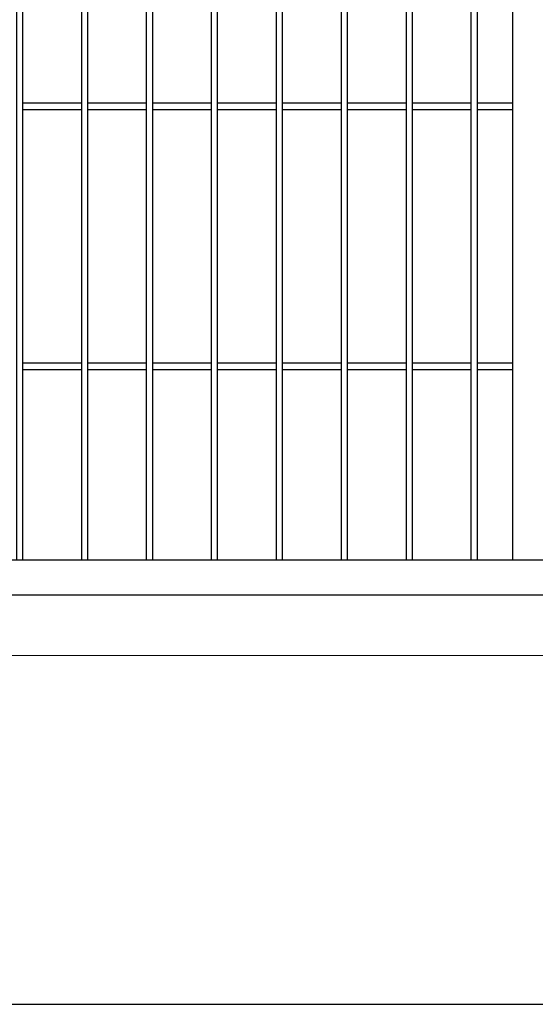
# Model space of a CAD drawing. Header units: inches. Extents: x 43593 to 117387, y -66787 to -26237.
# Tile 27 of 256: x 49072 to 49111, y -33690 to -33614. Entities that reach past the tile are written whole.
import ezdxf

# ---------------------------------------------------------------- set-up
doc = ezdxf.new("R2010")
doc.units = ezdxf.units.IN
doc.header["$MEASUREMENT"] = 0
doc.layers.get('0').update_dxf_attribs({"lineweight": 0})
doc.layers.add('AW OGRODZENIA', color=253, linetype='Continuous')

msp = doc.modelspace()

# ---------------------------------------------------------------- linework, layer by layer
at = {"linetype": 'Continuous', "ltscale": 12}
msp.add_line((48985.038, -33663.368), (49237.038, -33663.368), dxfattribs=at)
at = {"color": 3, "linetype": 'Continuous', "lineweight": 30}
msp.add_lwpolyline([(48630.247, -33690.208), (49193.766, -33690.208), (49241.038, -33690.208), (49497.038, -33690.208), (49618.968, -33690.208), (50388.968, -33677.764), (50406.891, -33677.802), (50776.161, -33675.492), (51155.511, -33673.07), (51284.766, -33672.208)], dxfattribs=at)
at = {"layer": 'AW OGRODZENIA'}
for p, q in [((49109.688, -33541.402), (49109.688, -33656.002)), ((49071.988, -33620.863), (49076.492, -33620.863)), ((49071.988, -33620.863), (49076.492, -33620.863)), ((49071.988, -33620.863), (49076.492, -33620.863)), ((49071.988, -33620.863), (49076.492, -33620.863)), ((49071.988, -33620.863), (49076.492, -33620.863)), ((49071.988, -33620.863), (49076.492, -33620.863)), ((49071.988, -33620.863), (49076.492, -33620.863)), ((49071.988, -33620.863), (49076.492, -33620.863)), ((49071.988, -33620.863), (49076.492, -33620.863)), ((49071.988, -33620.863), (49076.492, -33620.863)), ((49071.988, -33620.863), (49076.492, -33620.863)), ((49071.988, -33620.863), (49076.492, -33620.863)), ((49071.988, -33620.863), (49076.492, -33620.863)), ((49071.988, -33620.863), (49076.492, -33620.863)), ((49071.988, -33620.863), (49076.492, -33620.863)), ((49071.988, -33620.863), (49076.492, -33620.863)), ((49071.988, -33620.863), (49076.492, -33620.863)), ((49071.988, -33620.863), (49076.492, -33620.863)), ((49071.988, -33620.863), (49076.492, -33620.863)), ((49071.988, -33620.863), (49076.492, -33620.863)), ((49071.988, -33620.863), (49076.492, -33620.863)), ((49071.988, -33620.863), (49076.492, -33620.863)), ((49071.988, -33620.863), (49076.492, -33620.863)), ((49071.988, -33620.863), (49076.492, -33620.863)), ((49071.988, -33620.863), (49076.492, -33620.863)), ((49071.988, -33621.363), (49076.492, -33621.363)), ((49071.988, -33621.363), (49076.492, -33621.363)), ((49071.988, -33621.363), (49076.492, -33621.363)), ((49071.988, -33621.363), (49076.492, -33621.363)), ((49071.988, -33621.363), (49076.492, -33621.363)), ((49071.988, -33621.363), (49076.492, -33621.363)), ((49071.988, -33621.363), (49076.492, -33621.363)), ((49071.988, -33621.363), (49076.492, -33621.363)), ((49071.988, -33621.363), (49076.492, -33621.363)), ((49071.988, -33621.363), (49076.492, -33621.363)), ((49071.988, -33621.363), (49076.492, -33621.363)), ((49071.988, -33621.363), (49076.492, -33621.363)), ((49071.988, -33621.363), (49076.492, -33621.363)), ((49071.988, -33621.363), (49076.492, -33621.363)), ((49071.988, -33621.363), (49076.492, -33621.363)), ((49071.988, -33621.363), (49076.492, -33621.363)), ((49071.988, -33621.363), (49076.492, -33621.363)), ((49071.988, -33621.363), (49076.492, -33621.363)), ((49071.988, -33621.363), (49076.492, -33621.363)), ((49071.988, -33621.363), (49076.492, -33621.363)), ((49071.988, -33621.363), (49076.492, -33621.363)), ((49071.988, -33621.363), (49076.492, -33621.363)), ((49071.988, -33621.363), (49076.492, -33621.363)), ((49071.988, -33621.363), (49076.492, -33621.363)), ((49071.988, -33621.363), (49076.492, -33621.363)), ((49076.988, -33620.863), (49081.492, -33620.863)), ((49076.988, -33620.863), (49081.492, -33620.863)), ((49076.988, -33620.863), (49081.492, -33620.863)), ((49076.988, -33620.863), (49081.492, -33620.863)), ((49076.988, -33620.863), (49081.492, -33620.863)), ((49076.988, -33620.863), (49081.492, -33620.863)), ((49076.988, -33620.863), (49081.492, -33620.863)), ((49076.988, -33620.863), (49081.492, -33620.863)), ((49076.988, -33620.863), (49081.492, -33620.863)), ((49076.988, -33620.863), (49081.492, -33620.863)), ((49076.988, -33620.863), (49081.492, -33620.863)), ((49076.988, -33620.863), (49081.492, -33620.863)), ((49076.988, -33620.863), (49081.492, -33620.863)), ((49076.988, -33620.863), (49081.492, -33620.863)), ((49076.988, -33620.863), (49081.492, -33620.863)), ((49076.988, -33620.863), (49081.492, -33620.863)), ((49076.988, -33620.863), (49081.492, -33620.863)), ((49076.988, -33620.863), (49081.492, -33620.863)), ((49076.988, -33620.863), (49081.492, -33620.863)), ((49076.988, -33620.863), (49081.492, -33620.863)), ((49076.988, -33620.863), (49081.492, -33620.863)), ((49076.988, -33620.863), (49081.492, -33620.863)), ((49076.988, -33620.863), (49081.492, -33620.863)), ((49076.988, -33620.863), (49081.492, -33620.863)), ((49076.988, -33620.863), (49081.492, -33620.863)), ((49076.988, -33621.363), (49081.492, -33621.363)), ((49076.988, -33621.363), (49081.492, -33621.363)), ((49076.988, -33621.363), (49081.492, -33621.363)), ((49076.988, -33621.363), (49081.492, -33621.363)), ((49076.988, -33621.363), (49081.492, -33621.363)), ((49076.988, -33621.363), (49081.492, -33621.363)), ((49076.988, -33621.363), (49081.492, -33621.363)), ((49076.988, -33621.363), (49081.492, -33621.363)), ((49076.988, -33621.363), (49081.492, -33621.363)), ((49076.988, -33621.363), (49081.492, -33621.363)), ((49076.988, -33621.363), (49081.492, -33621.363)), ((49076.988, -33621.363), (49081.492, -33621.363)), ((49076.988, -33621.363), (49081.492, -33621.363)), ((49076.988, -33621.363), (49081.492, -33621.363)), ((49076.988, -33621.363), (49081.492, -33621.363)), ((49076.988, -33621.363), (49081.492, -33621.363)), ((49076.988, -33621.363), (49081.492, -33621.363)), ((49076.988, -33621.363), (49081.492, -33621.363)), ((49076.988, -33621.363), (49081.492, -33621.363)), ((49076.988, -33621.363), (49081.492, -33621.363)), ((49076.988, -33621.363), (49081.492, -33621.363)), ((49076.988, -33621.363), (49081.492, -33621.363)), ((49076.988, -33621.363), (49081.492, -33621.363)), ((49076.988, -33621.363), (49081.492, -33621.363)), ((49076.988, -33621.363), (49081.492, -33621.363)), ((49081.988, -33620.863), (49086.492, -33620.863)), ((49081.988, -33620.863), (49086.492, -33620.863)), ((49081.988, -33620.863), (49086.492, -33620.863)), ((49081.988, -33620.863), (49086.492, -33620.863)), ((49081.988, -33620.863), (49086.492, -33620.863)), ((49081.988, -33620.863), (49086.492, -33620.863)), ((49081.988, -33620.863), (49086.492, -33620.863)), ((49081.988, -33620.863), (49086.492, -33620.863)), ((49081.988, -33620.863), (49086.492, -33620.863)), ((49081.988, -33620.863), (49086.492, -33620.863)), ((49081.988, -33620.863), (49086.492, -33620.863)), ((49081.988, -33620.863), (49086.492, -33620.863)), ((49081.988, -33620.863), (49086.492, -33620.863)), ((49081.988, -33620.863), (49086.492, -33620.863)), ((49081.988, -33620.863), (49086.492, -33620.863)), ((49081.988, -33620.863), (49086.492, -33620.863)), ((49081.988, -33620.863), (49086.492, -33620.863)), ((49081.988, -33620.863), (49086.492, -33620.863)), ((49081.988, -33620.863), (49086.492, -33620.863)), ((49081.988, -33620.863), (49086.492, -33620.863)), ((49081.988, -33620.863), (49086.492, -33620.863)), ((49081.988, -33620.863), (49086.492, -33620.863)), ((49081.988, -33620.863), (49086.492, -33620.863)), ((49081.988, -33620.863), (49086.492, -33620.863)), ((49081.988, -33620.863), (49086.492, -33620.863)), ((49081.988, -33621.363), (49086.492, -33621.363)), ((49081.988, -33621.363), (49086.492, -33621.363)), ((49081.988, -33621.363), (49086.492, -33621.363)), ((49081.988, -33621.363), (49086.492, -33621.363)), ((49081.988, -33621.363), (49086.492, -33621.363)), ((49081.988, -33621.363), (49086.492, -33621.363)), ((49081.988, -33621.363), (49086.492, -33621.363)), ((49081.988, -33621.363), (49086.492, -33621.363)), ((49081.988, -33621.363), (49086.492, -33621.363)), ((49081.988, -33621.363), (49086.492, -33621.363)), ((49081.988, -33621.363), (49086.492, -33621.363)), ((49081.988, -33621.363), (49086.492, -33621.363)), ((49081.988, -33621.363), (49086.492, -33621.363)), ((49081.988, -33621.363), (49086.492, -33621.363)), ((49081.988, -33621.363), (49086.492, -33621.363)), ((49081.988, -33621.363), (49086.492, -33621.363)), ((49081.988, -33621.363), (49086.492, -33621.363)), ((49081.988, -33621.363), (49086.492, -33621.363)), ((49081.988, -33621.363), (49086.492, -33621.363)), ((49081.988, -33621.363), (49086.492, -33621.363)), ((49081.988, -33621.363), (49086.492, -33621.363)), ((49081.988, -33621.363), (49086.492, -33621.363)), ((49081.988, -33621.363), (49086.492, -33621.363)), ((49081.988, -33621.363), (49086.492, -33621.363)), ((49081.988, -33621.363), (49086.492, -33621.363)), ((49086.988, -33620.863), (49091.492, -33620.863)), ((49086.988, -33620.863), (49091.492, -33620.863)), ((49086.988, -33620.863), (49091.492, -33620.863)), ((49086.988, -33620.863), (49091.492, -33620.863)), ((49086.988, -33620.863), (49091.492, -33620.863)), ((49086.988, -33620.863), (49091.492, -33620.863)), ((49086.988, -33620.863), (49091.492, -33620.863)), ((49086.988, -33620.863), (49091.492, -33620.863)), ((49086.988, -33620.863), (49091.492, -33620.863)), ((49086.988, -33620.863), (49091.492, -33620.863)), ((49086.988, -33620.863), (49091.492, -33620.863)), ((49086.988, -33620.863), (49091.492, -33620.863)), ((49086.988, -33620.863), (49091.492, -33620.863)), ((49086.988, -33620.863), (49091.492, -33620.863)), ((49086.988, -33620.863), (49091.492, -33620.863)), ((49086.988, -33620.863), (49091.492, -33620.863)), ((49086.988, -33620.863), (49091.492, -33620.863)), ((49086.988, -33620.863), (49091.492, -33620.863)), ((49086.988, -33620.863), (49091.492, -33620.863)), ((49086.988, -33620.863), (49091.492, -33620.863)), ((49086.988, -33620.863), (49091.492, -33620.863)), ((49086.988, -33620.863), (49091.492, -33620.863)), ((49086.988, -33620.863), (49091.492, -33620.863)), ((49086.988, -33620.863), (49091.492, -33620.863)), ((49086.988, -33620.863), (49091.492, -33620.863)), ((49086.988, -33621.363), (49091.492, -33621.363)), ((49086.988, -33621.363), (49091.492, -33621.363)), ((49086.988, -33621.363), (49091.492, -33621.363)), ((49086.988, -33621.363), (49091.492, -33621.363)), ((49086.988, -33621.363), (49091.492, -33621.363)), ((49086.988, -33621.363), (49091.492, -33621.363)), ((49086.988, -33621.363), (49091.492, -33621.363)), ((49086.988, -33621.363), (49091.492, -33621.363)), ((49086.988, -33621.363), (49091.492, -33621.363)), ((49086.988, -33621.363), (49091.492, -33621.363)), ((49086.988, -33621.363), (49091.492, -33621.363)), ((49086.988, -33621.363), (49091.492, -33621.363)), ((49086.988, -33621.363), (49091.492, -33621.363)), ((49086.988, -33621.363), (49091.492, -33621.363)), ((49086.988, -33621.363), (49091.492, -33621.363)), ((49086.988, -33621.363), (49091.492, -33621.363)), ((49086.988, -33621.363), (49091.492, -33621.363)), ((49086.988, -33621.363), (49091.492, -33621.363)), ((49086.988, -33621.363), (49091.492, -33621.363)), ((49086.988, -33621.363), (49091.492, -33621.363)), ((49086.988, -33621.363), (49091.492, -33621.363)), ((49086.988, -33621.363), (49091.492, -33621.363)), ((49086.988, -33621.363), (49091.492, -33621.363)), ((49086.988, -33621.363), (49091.492, -33621.363)), ((49086.988, -33621.363), (49091.492, -33621.363)), ((49091.988, -33620.863), (49096.492, -33620.863)), ((49091.988, -33620.863), (49096.492, -33620.863)), ((49091.988, -33620.863), (49096.492, -33620.863)), ((49091.988, -33620.863), (49096.492, -33620.863)), ((49091.988, -33620.863), (49096.492, -33620.863)), ((49091.988, -33620.863), (49096.492, -33620.863)), ((49091.988, -33620.863), (49096.492, -33620.863)), ((49091.988, -33620.863), (49096.492, -33620.863)), ((49091.988, -33620.863), (49096.492, -33620.863)), ((49091.988, -33620.863), (49096.492, -33620.863)), ((49091.988, -33620.863), (49096.492, -33620.863)), ((49091.988, -33620.863), (49096.492, -33620.863)), ((49091.988, -33620.863), (49096.492, -33620.863)), ((49091.988, -33620.863), (49096.492, -33620.863)), ((49091.988, -33620.863), (49096.492, -33620.863)), ((49091.988, -33620.863), (49096.492, -33620.863)), ((49091.988, -33620.863), (49096.492, -33620.863)), ((49091.988, -33620.863), (49096.492, -33620.863)), ((49091.988, -33620.863), (49096.492, -33620.863)), ((49091.988, -33620.863), (49096.492, -33620.863)), ((49091.988, -33620.863), (49096.492, -33620.863)), ((49091.988, -33620.863), (49096.492, -33620.863)), ((49091.988, -33620.863), (49096.492, -33620.863)), ((49091.988, -33620.863), (49096.492, -33620.863)), ((49091.988, -33620.863), (49096.492, -33620.863)), ((49091.988, -33621.363), (49096.492, -33621.363)), ((49091.988, -33621.363), (49096.492, -33621.363)), ((49091.988, -33621.363), (49096.492, -33621.363)), ((49091.988, -33621.363), (49096.492, -33621.363)), ((49091.988, -33621.363), (49096.492, -33621.363)), ((49091.988, -33621.363), (49096.492, -33621.363)), ((49091.988, -33621.363), (49096.492, -33621.363)), ((49091.988, -33621.363), (49096.492, -33621.363)), ((49091.988, -33621.363), (49096.492, -33621.363)), ((49091.988, -33621.363), (49096.492, -33621.363)), ((49091.988, -33621.363), (49096.492, -33621.363)), ((49091.988, -33621.363), (49096.492, -33621.363)), ((49091.988, -33621.363), (49096.492, -33621.363)), ((49091.988, -33621.363), (49096.492, -33621.363)), ((49091.988, -33621.363), (49096.492, -33621.363)), ((49091.988, -33621.363), (49096.492, -33621.363)), ((49091.988, -33621.363), (49096.492, -33621.363)), ((49091.988, -33621.363), (49096.492, -33621.363)), ((49091.988, -33621.363), (49096.492, -33621.363)), ((49091.988, -33621.363), (49096.492, -33621.363)), ((49091.988, -33621.363), (49096.492, -33621.363)), ((49091.988, -33621.363), (49096.492, -33621.363)), ((49091.988, -33621.363), (49096.492, -33621.363)), ((49091.988, -33621.363), (49096.492, -33621.363)), ((49091.988, -33621.363), (49096.492, -33621.363)), ((49096.988, -33620.863), (49101.492, -33620.863)), ((49096.988, -33620.863), (49101.492, -33620.863)), ((49096.988, -33620.863), (49101.492, -33620.863)), ((49096.988, -33620.863), (49101.492, -33620.863)), ((49096.988, -33620.863), (49101.492, -33620.863)), ((49096.988, -33620.863), (49101.492, -33620.863)), ((49096.988, -33620.863), (49101.492, -33620.863)), ((49096.988, -33620.863), (49101.492, -33620.863)), ((49096.988, -33620.863), (49101.492, -33620.863)), ((49096.988, -33620.863), (49101.492, -33620.863)), ((49096.988, -33620.863), (49101.492, -33620.863)), ((49096.988, -33620.863), (49101.492, -33620.863)), ((49096.988, -33620.863), (49101.492, -33620.863)), ((49096.988, -33620.863), (49101.492, -33620.863)), ((49096.988, -33620.863), (49101.492, -33620.863)), ((49096.988, -33620.863), (49101.492, -33620.863)), ((49096.988, -33620.863), (49101.492, -33620.863)), ((49096.988, -33620.863), (49101.492, -33620.863)), ((49096.988, -33620.863), (49101.492, -33620.863)), ((49096.988, -33620.863), (49101.492, -33620.863)), ((49096.988, -33620.863), (49101.492, -33620.863)), ((49096.988, -33620.863), (49101.492, -33620.863)), ((49096.988, -33620.863), (49101.492, -33620.863)), ((49096.988, -33620.863), (49101.492, -33620.863)), ((49096.988, -33620.863), (49101.492, -33620.863)), ((49096.988, -33621.363), (49101.492, -33621.363)), ((49096.988, -33621.363), (49101.492, -33621.363)), ((49096.988, -33621.363), (49101.492, -33621.363)), ((49096.988, -33621.363), (49101.492, -33621.363)), ((49096.988, -33621.363), (49101.492, -33621.363)), ((49096.988, -33621.363), (49101.492, -33621.363)), ((49096.988, -33621.363), (49101.492, -33621.363)), ((49096.988, -33621.363), (49101.492, -33621.363)), ((49096.988, -33621.363), (49101.492, -33621.363)), ((49096.988, -33621.363), (49101.492, -33621.363)), ((49096.988, -33621.363), (49101.492, -33621.363)), ((49096.988, -33621.363), (49101.492, -33621.363)), ((49096.988, -33621.363), (49101.492, -33621.363)), ((49096.988, -33621.363), (49101.492, -33621.363)), ((49096.988, -33621.363), (49101.492, -33621.363)), ((49096.988, -33621.363), (49101.492, -33621.363)), ((49096.988, -33621.363), (49101.492, -33621.363)), ((49096.988, -33621.363), (49101.492, -33621.363)), ((49096.988, -33621.363), (49101.492, -33621.363)), ((49096.988, -33621.363), (49101.492, -33621.363)), ((49096.988, -33621.363), (49101.492, -33621.363)), ((49096.988, -33621.363), (49101.492, -33621.363)), ((49096.988, -33621.363), (49101.492, -33621.363)), ((49096.988, -33621.363), (49101.492, -33621.363)), ((49096.988, -33621.363), (49101.492, -33621.363)), ((49101.988, -33620.863), (49106.492, -33620.863)), ((49101.988, -33620.863), (49106.492, -33620.863)), ((49101.988, -33620.863), (49106.492, -33620.863)), ((49101.988, -33620.863), (49106.492, -33620.863)), ((49101.988, -33620.863), (49106.492, -33620.863)), ((49101.988, -33620.863), (49106.492, -33620.863)), ((49101.988, -33620.863), (49106.492, -33620.863)), ((49101.988, -33620.863), (49106.492, -33620.863)), ((49101.988, -33620.863), (49106.492, -33620.863)), ((49101.988, -33620.863), (49106.492, -33620.863)), ((49101.988, -33620.863), (49106.492, -33620.863)), ((49101.988, -33620.863), (49106.492, -33620.863)), ((49101.988, -33620.863), (49106.492, -33620.863)), ((49101.988, -33620.863), (49106.492, -33620.863)), ((49101.988, -33620.863), (49106.492, -33620.863)), ((49101.988, -33620.863), (49106.492, -33620.863)), ((49101.988, -33620.863), (49106.492, -33620.863)), ((49101.988, -33620.863), (49106.492, -33620.863)), ((49101.988, -33620.863), (49106.492, -33620.863)), ((49101.988, -33620.863), (49106.492, -33620.863)), ((49101.988, -33620.863), (49106.492, -33620.863)), ((49101.988, -33620.863), (49106.492, -33620.863)), ((49101.988, -33620.863), (49106.492, -33620.863)), ((49101.988, -33620.863), (49106.492, -33620.863)), ((49101.988, -33620.863), (49106.492, -33620.863)), ((49101.988, -33621.363), (49106.492, -33621.363)), ((49101.988, -33621.363), (49106.492, -33621.363)), ((49101.988, -33621.363), (49106.492, -33621.363)), ((49101.988, -33621.363), (49106.492, -33621.363)), ((49101.988, -33621.363), (49106.492, -33621.363)), ((49101.988, -33621.363), (49106.492, -33621.363)), ((49101.988, -33621.363), (49106.492, -33621.363)), ((49101.988, -33621.363), (49106.492, -33621.363)), ((49101.988, -33621.363), (49106.492, -33621.363)), ((49101.988, -33621.363), (49106.492, -33621.363)), ((49101.988, -33621.363), (49106.492, -33621.363)), ((49101.988, -33621.363), (49106.492, -33621.363)), ((49101.988, -33621.363), (49106.492, -33621.363)), ((49101.988, -33621.363), (49106.492, -33621.363)), ((49101.988, -33621.363), (49106.492, -33621.363)), ((49101.988, -33621.363), (49106.492, -33621.363)), ((49101.988, -33621.363), (49106.492, -33621.363)), ((49101.988, -33621.363), (49106.492, -33621.363)), ((49101.988, -33621.363), (49106.492, -33621.363)), ((49101.988, -33621.363), (49106.492, -33621.363)), ((49101.988, -33621.363), (49106.492, -33621.363)), ((49101.988, -33621.363), (49106.492, -33621.363)), ((49101.988, -33621.363), (49106.492, -33621.363)), ((49101.988, -33621.363), (49106.492, -33621.363)), ((49101.988, -33621.363), (49106.492, -33621.363)), ((49106.988, -33620.863), (49109.688, -33620.863)), ((49106.988, -33620.863), (49109.688, -33620.863)), ((49106.988, -33620.863), (49109.688, -33620.863)), ((49106.988, -33620.863), (49109.688, -33620.863)), ((49106.988, -33620.863), (49109.688, -33620.863)), ((49106.988, -33620.863), (49109.688, -33620.863)), ((49106.988, -33620.863), (49109.688, -33620.863)), ((49106.988, -33620.863), (49109.688, -33620.863)), ((49106.988, -33620.863), (49109.688, -33620.863)), ((49106.988, -33620.863), (49109.688, -33620.863)), ((49106.988, -33620.863), (49109.688, -33620.863)), ((49106.988, -33620.863), (49109.688, -33620.863)), ((49106.988, -33620.863), (49109.688, -33620.863)), ((49106.988, -33620.863), (49109.688, -33620.863)), ((49106.988, -33620.863), (49109.688, -33620.863)), ((49106.988, -33620.863), (49109.688, -33620.863)), ((49106.988, -33620.863), (49109.688, -33620.863)), ((49106.988, -33620.863), (49109.688, -33620.863)), ((49106.988, -33620.863), (49109.688, -33620.863)), ((49106.988, -33620.863), (49109.688, -33620.863)), ((49106.988, -33620.863), (49109.688, -33620.863)), ((49106.988, -33620.863), (49109.688, -33620.863)), ((49106.988, -33620.863), (49109.688, -33620.863)), ((49106.988, -33620.863), (49109.688, -33620.863)), ((49106.988, -33620.863), (49109.688, -33620.863)), ((49106.988, -33621.363), (49109.688, -33621.363)), ((49106.988, -33621.363), (49109.688, -33621.363)), ((49106.988, -33621.363), (49109.688, -33621.363)), ((49106.988, -33621.363), (49109.688, -33621.363)), ((49106.988, -33621.363), (49109.688, -33621.363)), ((49106.988, -33621.363), (49109.688, -33621.363)), ((49106.988, -33621.363), (49109.688, -33621.363)), ((49106.988, -33621.363), (49109.688, -33621.363)), ((49106.988, -33621.363), (49109.688, -33621.363)), ((49106.988, -33621.363), (49109.688, -33621.363)), ((49106.988, -33621.363), (49109.688, -33621.363)), ((49106.988, -33621.363), (49109.688, -33621.363)), ((49106.988, -33621.363), (49109.688, -33621.363)), ((49106.988, -33621.363), (49109.688, -33621.363)), ((49106.988, -33621.363), (49109.688, -33621.363)), ((49106.988, -33621.363), (49109.688, -33621.363)), ((49106.988, -33621.363), (49109.688, -33621.363)), ((49106.988, -33621.363), (49109.688, -33621.363)), ((49106.988, -33621.363), (49109.688, -33621.363)), ((49106.988, -33621.363), (49109.688, -33621.363)), ((49106.988, -33621.363), (49109.688, -33621.363)), ((49106.988, -33621.363), (49109.688, -33621.363)), ((49106.988, -33621.363), (49109.688, -33621.363)), ((49106.988, -33621.363), (49109.688, -33621.363)), ((49106.988, -33621.363), (49109.688, -33621.363)), ((49071.988, -33640.863), (49076.492, -33640.863)), ((49071.988, -33640.863), (49076.492, -33640.863)), ((49071.988, -33640.863), (49076.492, -33640.863)), ((49071.988, -33640.863), (49076.492, -33640.863)), ((49071.988, -33640.863), (49076.492, -33640.863)), ((49071.988, -33640.863), (49076.492, -33640.863)), ((49071.988, -33640.863), (49076.492, -33640.863)), ((49071.988, -33640.863), (49076.492, -33640.863)), ((49071.988, -33640.863), (49076.492, -33640.863)), ((49071.988, -33640.863), (49076.492, -33640.863)), ((49071.988, -33640.863), (49076.492, -33640.863)), ((49071.988, -33640.863), (49076.492, -33640.863)), ((49071.988, -33640.863), (49076.492, -33640.863)), ((49071.988, -33640.863), (49076.492, -33640.863)), ((49071.988, -33640.863), (49076.492, -33640.863)), ((49071.988, -33640.863), (49076.492, -33640.863)), ((49071.988, -33640.863), (49076.492, -33640.863)), ((49071.988, -33640.863), (49076.492, -33640.863)), ((49071.988, -33640.863), (49076.492, -33640.863)), ((49071.988, -33640.863), (49076.492, -33640.863)), ((49071.988, -33640.863), (49076.492, -33640.863)), ((49071.988, -33640.863), (49076.492, -33640.863)), ((49071.988, -33640.863), (49076.492, -33640.863)), ((49071.988, -33640.863), (49076.492, -33640.863)), ((49071.988, -33640.863), (49076.492, -33640.863)), ((49076.988, -33640.863), (49081.492, -33640.863)), ((49076.988, -33640.863), (49081.492, -33640.863)), ((49076.988, -33640.863), (49081.492, -33640.863)), ((49076.988, -33640.863), (49081.492, -33640.863)), ((49076.988, -33640.863), (49081.492, -33640.863)), ((49076.988, -33640.863), (49081.492, -33640.863)), ((49076.988, -33640.863), (49081.492, -33640.863)), ((49076.988, -33640.863), (49081.492, -33640.863)), ((49076.988, -33640.863), (49081.492, -33640.863)), ((49076.988, -33640.863), (49081.492, -33640.863)), ((49076.988, -33640.863), (49081.492, -33640.863)), ((49076.988, -33640.863), (49081.492, -33640.863)), ((49076.988, -33640.863), (49081.492, -33640.863)), ((49076.988, -33640.863), (49081.492, -33640.863)), ((49076.988, -33640.863), (49081.492, -33640.863)), ((49076.988, -33640.863), (49081.492, -33640.863)), ((49076.988, -33640.863), (49081.492, -33640.863)), ((49076.988, -33640.863), (49081.492, -33640.863)), ((49076.988, -33640.863), (49081.492, -33640.863)), ((49076.988, -33640.863), (49081.492, -33640.863)), ((49076.988, -33640.863), (49081.492, -33640.863)), ((49076.988, -33640.863), (49081.492, -33640.863)), ((49076.988, -33640.863), (49081.492, -33640.863)), ((49076.988, -33640.863), (49081.492, -33640.863)), ((49076.988, -33640.863), (49081.492, -33640.863)), ((49081.988, -33640.863), (49086.492, -33640.863)), ((49081.988, -33640.863), (49086.492, -33640.863)), ((49081.988, -33640.863), (49086.492, -33640.863)), ((49081.988, -33640.863), (49086.492, -33640.863)), ((49081.988, -33640.863), (49086.492, -33640.863)), ((49081.988, -33640.863), (49086.492, -33640.863)), ((49081.988, -33640.863), (49086.492, -33640.863)), ((49081.988, -33640.863), (49086.492, -33640.863)), ((49081.988, -33640.863), (49086.492, -33640.863)), ((49081.988, -33640.863), (49086.492, -33640.863)), ((49081.988, -33640.863), (49086.492, -33640.863)), ((49081.988, -33640.863), (49086.492, -33640.863)), ((49081.988, -33640.863), (49086.492, -33640.863)), ((49081.988, -33640.863), (49086.492, -33640.863)), ((49081.988, -33640.863), (49086.492, -33640.863)), ((49081.988, -33640.863), (49086.492, -33640.863)), ((49081.988, -33640.863), (49086.492, -33640.863)), ((49081.988, -33640.863), (49086.492, -33640.863)), ((49081.988, -33640.863), (49086.492, -33640.863)), ((49081.988, -33640.863), (49086.492, -33640.863)), ((49081.988, -33640.863), (49086.492, -33640.863)), ((49081.988, -33640.863), (49086.492, -33640.863)), ((49081.988, -33640.863), (49086.492, -33640.863)), ((49081.988, -33640.863), (49086.492, -33640.863)), ((49081.988, -33640.863), (49086.492, -33640.863)), ((49086.988, -33640.863), (49091.492, -33640.863)), ((49086.988, -33640.863), (49091.492, -33640.863)), ((49086.988, -33640.863), (49091.492, -33640.863)), ((49086.988, -33640.863), (49091.492, -33640.863)), ((49086.988, -33640.863), (49091.492, -33640.863)), ((49086.988, -33640.863), (49091.492, -33640.863)), ((49086.988, -33640.863), (49091.492, -33640.863)), ((49086.988, -33640.863), (49091.492, -33640.863)), ((49086.988, -33640.863), (49091.492, -33640.863)), ((49086.988, -33640.863), (49091.492, -33640.863)), ((49086.988, -33640.863), (49091.492, -33640.863)), ((49086.988, -33640.863), (49091.492, -33640.863)), ((49086.988, -33640.863), (49091.492, -33640.863)), ((49086.988, -33640.863), (49091.492, -33640.863)), ((49086.988, -33640.863), (49091.492, -33640.863)), ((49086.988, -33640.863), (49091.492, -33640.863)), ((49086.988, -33640.863), (49091.492, -33640.863)), ((49086.988, -33640.863), (49091.492, -33640.863)), ((49086.988, -33640.863), (49091.492, -33640.863)), ((49086.988, -33640.863), (49091.492, -33640.863)), ((49086.988, -33640.863), (49091.492, -33640.863)), ((49086.988, -33640.863), (49091.492, -33640.863)), ((49086.988, -33640.863), (49091.492, -33640.863)), ((49086.988, -33640.863), (49091.492, -33640.863)), ((49086.988, -33640.863), (49091.492, -33640.863)), ((49091.988, -33640.863), (49096.492, -33640.863)), ((49091.988, -33640.863), (49096.492, -33640.863)), ((49091.988, -33640.863), (49096.492, -33640.863)), ((49091.988, -33640.863), (49096.492, -33640.863)), ((49091.988, -33640.863), (49096.492, -33640.863)), ((49091.988, -33640.863), (49096.492, -33640.863)), ((49091.988, -33640.863), (49096.492, -33640.863)), ((49091.988, -33640.863), (49096.492, -33640.863)), ((49091.988, -33640.863), (49096.492, -33640.863)), ((49091.988, -33640.863), (49096.492, -33640.863)), ((49091.988, -33640.863), (49096.492, -33640.863)), ((49091.988, -33640.863), (49096.492, -33640.863)), ((49091.988, -33640.863), (49096.492, -33640.863)), ((49091.988, -33640.863), (49096.492, -33640.863)), ((49091.988, -33640.863), (49096.492, -33640.863)), ((49091.988, -33640.863), (49096.492, -33640.863)), ((49091.988, -33640.863), (49096.492, -33640.863)), ((49091.988, -33640.863), (49096.492, -33640.863)), ((49091.988, -33640.863), (49096.492, -33640.863)), ((49091.988, -33640.863), (49096.492, -33640.863)), ((49091.988, -33640.863), (49096.492, -33640.863)), ((49091.988, -33640.863), (49096.492, -33640.863)), ((49091.988, -33640.863), (49096.492, -33640.863)), ((49091.988, -33640.863), (49096.492, -33640.863)), ((49091.988, -33640.863), (49096.492, -33640.863)), ((49096.988, -33640.863), (49101.492, -33640.863)), ((49096.988, -33640.863), (49101.492, -33640.863)), ((49096.988, -33640.863), (49101.492, -33640.863)), ((49096.988, -33640.863), (49101.492, -33640.863)), ((49096.988, -33640.863), (49101.492, -33640.863)), ((49096.988, -33640.863), (49101.492, -33640.863)), ((49096.988, -33640.863), (49101.492, -33640.863)), ((49096.988, -33640.863), (49101.492, -33640.863)), ((49096.988, -33640.863), (49101.492, -33640.863)), ((49096.988, -33640.863), (49101.492, -33640.863)), ((49096.988, -33640.863), (49101.492, -33640.863)), ((49096.988, -33640.863), (49101.492, -33640.863)), ((49096.988, -33640.863), (49101.492, -33640.863)), ((49096.988, -33640.863), (49101.492, -33640.863)), ((49096.988, -33640.863), (49101.492, -33640.863)), ((49096.988, -33640.863), (49101.492, -33640.863)), ((49096.988, -33640.863), (49101.492, -33640.863)), ((49096.988, -33640.863), (49101.492, -33640.863)), ((49096.988, -33640.863), (49101.492, -33640.863)), ((49096.988, -33640.863), (49101.492, -33640.863)), ((49096.988, -33640.863), (49101.492, -33640.863)), ((49096.988, -33640.863), (49101.492, -33640.863)), ((49096.988, -33640.863), (49101.492, -33640.863)), ((49096.988, -33640.863), (49101.492, -33640.863)), ((49096.988, -33640.863), (49101.492, -33640.863)), ((49101.988, -33640.863), (49106.492, -33640.863)), ((49101.988, -33640.863), (49106.492, -33640.863)), ((49101.988, -33640.863), (49106.492, -33640.863)), ((49101.988, -33640.863), (49106.492, -33640.863)), ((49101.988, -33640.863), (49106.492, -33640.863)), ((49101.988, -33640.863), (49106.492, -33640.863)), ((49101.988, -33640.863), (49106.492, -33640.863)), ((49101.988, -33640.863), (49106.492, -33640.863)), ((49101.988, -33640.863), (49106.492, -33640.863)), ((49101.988, -33640.863), (49106.492, -33640.863)), ((49101.988, -33640.863), (49106.492, -33640.863)), ((49101.988, -33640.863), (49106.492, -33640.863)), ((49101.988, -33640.863), (49106.492, -33640.863)), ((49101.988, -33640.863), (49106.492, -33640.863)), ((49101.988, -33640.863), (49106.492, -33640.863)), ((49101.988, -33640.863), (49106.492, -33640.863)), ((49101.988, -33640.863), (49106.492, -33640.863)), ((49101.988, -33640.863), (49106.492, -33640.863)), ((49101.988, -33640.863), (49106.492, -33640.863)), ((49101.988, -33640.863), (49106.492, -33640.863)), ((49101.988, -33640.863), (49106.492, -33640.863)), ((49101.988, -33640.863), (49106.492, -33640.863)), ((49101.988, -33640.863), (49106.492, -33640.863)), ((49101.988, -33640.863), (49106.492, -33640.863)), ((49101.988, -33640.863), (49106.492, -33640.863)), ((49106.988, -33640.863), (49109.688, -33640.863)), ((49106.988, -33640.863), (49109.688, -33640.863)), ((49106.988, -33640.863), (49109.688, -33640.863)), ((49106.988, -33640.863), (49109.688, -33640.863)), ((49106.988, -33640.863), (49109.688, -33640.863)), ((49106.988, -33640.863), (49109.688, -33640.863)), ((49106.988, -33640.863), (49109.688, -33640.863)), ((49106.988, -33640.863), (49109.688, -33640.863)), ((49106.988, -33640.863), (49109.688, -33640.863)), ((49106.988, -33640.863), (49109.688, -33640.863)), ((49106.988, -33640.863), (49109.688, -33640.863)), ((49106.988, -33640.863), (49109.688, -33640.863)), ((49106.988, -33640.863), (49109.688, -33640.863)), ((49106.988, -33640.863), (49109.688, -33640.863)), ((49106.988, -33640.863), (49109.688, -33640.863)), ((49106.988, -33640.863), (49109.688, -33640.863)), ((49106.988, -33640.863), (49109.688, -33640.863)), ((49106.988, -33640.863), (49109.688, -33640.863)), ((49106.988, -33640.863), (49109.688, -33640.863)), ((49106.988, -33640.863), (49109.688, -33640.863)), ((49106.988, -33640.863), (49109.688, -33640.863)), ((49106.988, -33640.863), (49109.688, -33640.863)), ((49106.988, -33640.863), (49109.688, -33640.863)), ((49106.988, -33640.863), (49109.688, -33640.863)), ((49106.988, -33640.863), (49109.688, -33640.863)), ((49071.988, -33641.363), (49076.492, -33641.363)), ((49071.988, -33641.363), (49076.492, -33641.363)), ((49071.988, -33641.363), (49076.492, -33641.363)), ((49071.988, -33641.363), (49076.492, -33641.363)), ((49071.988, -33641.363), (49076.492, -33641.363)), ((49071.988, -33641.363), (49076.492, -33641.363)), ((49071.988, -33641.363), (49076.492, -33641.363)), ((49071.988, -33641.363), (49076.492, -33641.363)), ((49071.988, -33641.363), (49076.492, -33641.363)), ((49071.988, -33641.363), (49076.492, -33641.363)), ((49071.988, -33641.363), (49076.492, -33641.363)), ((49071.988, -33641.363), (49076.492, -33641.363)), ((49071.988, -33641.363), (49076.492, -33641.363)), ((49071.988, -33641.363), (49076.492, -33641.363)), ((49071.988, -33641.363), (49076.492, -33641.363)), ((49071.988, -33641.363), (49076.492, -33641.363)), ((49071.988, -33641.363), (49076.492, -33641.363)), ((49071.988, -33641.363), (49076.492, -33641.363)), ((49071.988, -33641.363), (49076.492, -33641.363)), ((49071.988, -33641.363), (49076.492, -33641.363)), ((49071.988, -33641.363), (49076.492, -33641.363)), ((49071.988, -33641.363), (49076.492, -33641.363)), ((49071.988, -33641.363), (49076.492, -33641.363)), ((49071.988, -33641.363), (49076.492, -33641.363)), ((49071.988, -33641.363), (49076.492, -33641.363)), ((49076.988, -33641.363), (49081.492, -33641.363)), ((49076.988, -33641.363), (49081.492, -33641.363)), ((49076.988, -33641.363), (49081.492, -33641.363)), ((49076.988, -33641.363), (49081.492, -33641.363)), ((49076.988, -33641.363), (49081.492, -33641.363)), ((49076.988, -33641.363), (49081.492, -33641.363)), ((49076.988, -33641.363), (49081.492, -33641.363)), ((49076.988, -33641.363), (49081.492, -33641.363)), ((49076.988, -33641.363), (49081.492, -33641.363)), ((49076.988, -33641.363), (49081.492, -33641.363)), ((49076.988, -33641.363), (49081.492, -33641.363)), ((49076.988, -33641.363), (49081.492, -33641.363)), ((49076.988, -33641.363), (49081.492, -33641.363)), ((49076.988, -33641.363), (49081.492, -33641.363)), ((49076.988, -33641.363), (49081.492, -33641.363)), ((49076.988, -33641.363), (49081.492, -33641.363)), ((49076.988, -33641.363), (49081.492, -33641.363)), ((49076.988, -33641.363), (49081.492, -33641.363)), ((49076.988, -33641.363), (49081.492, -33641.363)), ((49076.988, -33641.363), (49081.492, -33641.363)), ((49076.988, -33641.363), (49081.492, -33641.363)), ((49076.988, -33641.363), (49081.492, -33641.363)), ((49076.988, -33641.363), (49081.492, -33641.363)), ((49076.988, -33641.363), (49081.492, -33641.363)), ((49076.988, -33641.363), (49081.492, -33641.363)), ((49081.988, -33641.363), (49086.492, -33641.363)), ((49081.988, -33641.363), (49086.492, -33641.363)), ((49081.988, -33641.363), (49086.492, -33641.363)), ((49081.988, -33641.363), (49086.492, -33641.363)), ((49081.988, -33641.363), (49086.492, -33641.363)), ((49081.988, -33641.363), (49086.492, -33641.363)), ((49081.988, -33641.363), (49086.492, -33641.363)), ((49081.988, -33641.363), (49086.492, -33641.363)), ((49081.988, -33641.363), (49086.492, -33641.363)), ((49081.988, -33641.363), (49086.492, -33641.363)), ((49081.988, -33641.363), (49086.492, -33641.363)), ((49081.988, -33641.363), (49086.492, -33641.363)), ((49081.988, -33641.363), (49086.492, -33641.363)), ((49081.988, -33641.363), (49086.492, -33641.363)), ((49081.988, -33641.363), (49086.492, -33641.363)), ((49081.988, -33641.363), (49086.492, -33641.363)), ((49081.988, -33641.363), (49086.492, -33641.363)), ((49081.988, -33641.363), (49086.492, -33641.363)), ((49081.988, -33641.363), (49086.492, -33641.363)), ((49081.988, -33641.363), (49086.492, -33641.363)), ((49081.988, -33641.363), (49086.492, -33641.363)), ((49081.988, -33641.363), (49086.492, -33641.363)), ((49081.988, -33641.363), (49086.492, -33641.363)), ((49081.988, -33641.363), (49086.492, -33641.363)), ((49081.988, -33641.363), (49086.492, -33641.363)), ((49086.988, -33641.363), (49091.492, -33641.363)), ((49086.988, -33641.363), (49091.492, -33641.363)), ((49086.988, -33641.363), (49091.492, -33641.363)), ((49086.988, -33641.363), (49091.492, -33641.363)), ((49086.988, -33641.363), (49091.492, -33641.363)), ((49086.988, -33641.363), (49091.492, -33641.363)), ((49086.988, -33641.363), (49091.492, -33641.363)), ((49086.988, -33641.363), (49091.492, -33641.363)), ((49086.988, -33641.363), (49091.492, -33641.363)), ((49086.988, -33641.363), (49091.492, -33641.363)), ((49086.988, -33641.363), (49091.492, -33641.363)), ((49086.988, -33641.363), (49091.492, -33641.363)), ((49086.988, -33641.363), (49091.492, -33641.363)), ((49086.988, -33641.363), (49091.492, -33641.363)), ((49086.988, -33641.363), (49091.492, -33641.363)), ((49086.988, -33641.363), (49091.492, -33641.363)), ((49086.988, -33641.363), (49091.492, -33641.363)), ((49086.988, -33641.363), (49091.492, -33641.363)), ((49086.988, -33641.363), (49091.492, -33641.363)), ((49086.988, -33641.363), (49091.492, -33641.363)), ((49086.988, -33641.363), (49091.492, -33641.363)), ((49086.988, -33641.363), (49091.492, -33641.363)), ((49086.988, -33641.363), (49091.492, -33641.363)), ((49086.988, -33641.363), (49091.492, -33641.363)), ((49086.988, -33641.363), (49091.492, -33641.363)), ((49091.988, -33641.363), (49096.492, -33641.363)), ((49091.988, -33641.363), (49096.492, -33641.363)), ((49091.988, -33641.363), (49096.492, -33641.363)), ((49091.988, -33641.363), (49096.492, -33641.363)), ((49091.988, -33641.363), (49096.492, -33641.363)), ((49091.988, -33641.363), (49096.492, -33641.363)), ((49091.988, -33641.363), (49096.492, -33641.363)), ((49091.988, -33641.363), (49096.492, -33641.363)), ((49091.988, -33641.363), (49096.492, -33641.363)), ((49091.988, -33641.363), (49096.492, -33641.363)), ((49091.988, -33641.363), (49096.492, -33641.363)), ((49091.988, -33641.363), (49096.492, -33641.363)), ((49091.988, -33641.363), (49096.492, -33641.363)), ((49091.988, -33641.363), (49096.492, -33641.363)), ((49091.988, -33641.363), (49096.492, -33641.363)), ((49091.988, -33641.363), (49096.492, -33641.363)), ((49091.988, -33641.363), (49096.492, -33641.363)), ((49091.988, -33641.363), (49096.492, -33641.363)), ((49091.988, -33641.363), (49096.492, -33641.363)), ((49091.988, -33641.363), (49096.492, -33641.363)), ((49091.988, -33641.363), (49096.492, -33641.363)), ((49091.988, -33641.363), (49096.492, -33641.363)), ((49091.988, -33641.363), (49096.492, -33641.363)), ((49091.988, -33641.363), (49096.492, -33641.363)), ((49091.988, -33641.363), (49096.492, -33641.363)), ((49096.988, -33641.363), (49101.492, -33641.363)), ((49096.988, -33641.363), (49101.492, -33641.363)), ((49096.988, -33641.363), (49101.492, -33641.363)), ((49096.988, -33641.363), (49101.492, -33641.363)), ((49096.988, -33641.363), (49101.492, -33641.363)), ((49096.988, -33641.363), (49101.492, -33641.363)), ((49096.988, -33641.363), (49101.492, -33641.363)), ((49096.988, -33641.363), (49101.492, -33641.363)), ((49096.988, -33641.363), (49101.492, -33641.363)), ((49096.988, -33641.363), (49101.492, -33641.363)), ((49096.988, -33641.363), (49101.492, -33641.363)), ((49096.988, -33641.363), (49101.492, -33641.363)), ((49096.988, -33641.363), (49101.492, -33641.363)), ((49096.988, -33641.363), (49101.492, -33641.363)), ((49096.988, -33641.363), (49101.492, -33641.363)), ((49096.988, -33641.363), (49101.492, -33641.363)), ((49096.988, -33641.363), (49101.492, -33641.363)), ((49096.988, -33641.363), (49101.492, -33641.363)), ((49096.988, -33641.363), (49101.492, -33641.363)), ((49096.988, -33641.363), (49101.492, -33641.363)), ((49096.988, -33641.363), (49101.492, -33641.363)), ((49096.988, -33641.363), (49101.492, -33641.363)), ((49096.988, -33641.363), (49101.492, -33641.363)), ((49096.988, -33641.363), (49101.492, -33641.363)), ((49096.988, -33641.363), (49101.492, -33641.363)), ((49101.988, -33641.363), (49106.492, -33641.363)), ((49101.988, -33641.363), (49106.492, -33641.363)), ((49101.988, -33641.363), (49106.492, -33641.363)), ((49101.988, -33641.363), (49106.492, -33641.363)), ((49101.988, -33641.363), (49106.492, -33641.363)), ((49101.988, -33641.363), (49106.492, -33641.363)), ((49101.988, -33641.363), (49106.492, -33641.363)), ((49101.988, -33641.363), (49106.492, -33641.363)), ((49101.988, -33641.363), (49106.492, -33641.363)), ((49101.988, -33641.363), (49106.492, -33641.363)), ((49101.988, -33641.363), (49106.492, -33641.363)), ((49101.988, -33641.363), (49106.492, -33641.363)), ((49101.988, -33641.363), (49106.492, -33641.363)), ((49101.988, -33641.363), (49106.492, -33641.363)), ((49101.988, -33641.363), (49106.492, -33641.363)), ((49101.988, -33641.363), (49106.492, -33641.363)), ((49101.988, -33641.363), (49106.492, -33641.363)), ((49101.988, -33641.363), (49106.492, -33641.363)), ((49101.988, -33641.363), (49106.492, -33641.363)), ((49101.988, -33641.363), (49106.492, -33641.363)), ((49101.988, -33641.363), (49106.492, -33641.363)), ((49101.988, -33641.363), (49106.492, -33641.363)), ((49101.988, -33641.363), (49106.492, -33641.363)), ((49101.988, -33641.363), (49106.492, -33641.363)), ((49101.988, -33641.363), (49106.492, -33641.363)), ((49106.988, -33641.363), (49109.688, -33641.363)), ((49106.988, -33641.363), (49109.688, -33641.363)), ((49106.988, -33641.363), (49109.688, -33641.363)), ((49106.988, -33641.363), (49109.688, -33641.363)), ((49106.988, -33641.363), (49109.688, -33641.363)), ((49106.988, -33641.363), (49109.688, -33641.363)), ((49106.988, -33641.363), (49109.688, -33641.363)), ((49106.988, -33641.363), (49109.688, -33641.363)), ((49106.988, -33641.363), (49109.688, -33641.363)), ((49106.988, -33641.363), (49109.688, -33641.363)), ((49106.988, -33641.363), (49109.688, -33641.363)), ((49106.988, -33641.363), (49109.688, -33641.363)), ((49106.988, -33641.363), (49109.688, -33641.363)), ((49106.988, -33641.363), (49109.688, -33641.363)), ((49106.988, -33641.363), (49109.688, -33641.363)), ((49106.988, -33641.363), (49109.688, -33641.363)), ((49106.988, -33641.363), (49109.688, -33641.363)), ((49106.988, -33641.363), (49109.688, -33641.363)), ((49106.988, -33641.363), (49109.688, -33641.363)), ((49106.988, -33641.363), (49109.688, -33641.363)), ((49106.988, -33641.363), (49109.688, -33641.363)), ((49106.988, -33641.363), (49109.688, -33641.363)), ((49106.988, -33641.363), (49109.688, -33641.363)), ((49106.988, -33641.363), (49109.688, -33641.363)), ((49106.988, -33641.363), (49109.688, -33641.363))]:
    msp.add_line(p, q, dxfattribs=at)
for points in [[(48991.038, -33658.702), (49231.038, -33658.702), (49231.038, -33538.702), (48991.038, -33538.702)], [(48993.738, -33656.002), (49228.338, -33656.002), (49228.338, -33541.402), (48993.738, -33541.402)], [(49071.988, -33541.402), (49071.492, -33541.402), (49071.492, -33656.002), (49071.988, -33656.002)], [(49076.988, -33541.402), (49076.492, -33541.402), (49076.492, -33656.002), (49076.988, -33656.002)], [(49081.988, -33541.402), (49081.492, -33541.402), (49081.492, -33656.002), (49081.988, -33656.002)], [(49086.988, -33541.402), (49086.492, -33541.402), (49086.492, -33656.002), (49086.988, -33656.002)], [(49091.988, -33541.402), (49091.492, -33541.402), (49091.492, -33656.002), (49091.988, -33656.002)], [(49096.988, -33541.402), (49096.492, -33541.402), (49096.492, -33656.002), (49096.988, -33656.002)], [(49101.988, -33541.402), (49101.492, -33541.402), (49101.492, -33656.002), (49101.988, -33656.002)], [(49106.988, -33541.402), (49106.492, -33541.402), (49106.492, -33656.002), (49106.988, -33656.002)]]:
    msp.add_lwpolyline(points, close=True, dxfattribs=at)

doc.saveas('drawing.dxf')
